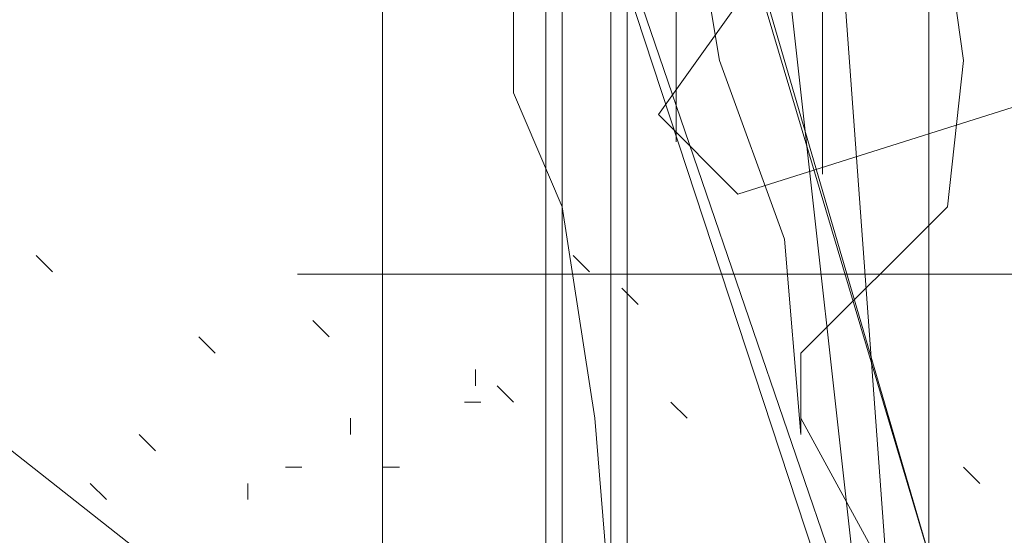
# Model space of a CAD drawing. Header units: millimetres. Extents: x 16698 to 93787, y -21104 to 39413.
# Tile 38 of 256: x 23471.47 to 23481.49, y 9750.58 to 9755.82. Entities that reach past the tile are written whole.
import ezdxf

# ---------------------------------------------------------------- set-up
doc = ezdxf.new("R2010")
doc.units = ezdxf.units.MM
doc.linetypes.add('HIDDEN', pattern=[9.525, 6.35, -3.175])
for name, color, linetype, lineweight in [('!MODUS_OPIS', 3, 'Continuous', 13), ('_MODUS - zielen', 66, 'Continuous', 9), ('Hatch', 4, 'Continuous', 5)]:
    doc.layers.add(name, color=color, linetype=linetype, lineweight=lineweight)

msp = doc.modelspace()

# ---------------------------------------------------------------- hatches: boundary and pattern name
at = {"layer": 'Hatch', "ltscale": 2, "true_color": 0xc7c7c7}
h = msp.add_hatch(dxfattribs=at)
h.set_pattern_fill('GRATE', color=9, scale=7, angle=90)
h.paths.add_polyline_path([(23182.90184, 9824.23322), (23670.94642, 9824.23322), (23670.94642, 9747.23322), (23182.90184, 9747.23322)])

# ---------------------------------------------------------------- linework, layer by layer
at = {"layer": '!MODUS_OPIS', "linetype": 'HIDDEN', "ltscale": 2}
msp.add_lwpolyline([(23639.40184, 9753.23322), (22997.375, 9753.23322)], dxfattribs=at)
at = {"layer": '_MODUS - zielen', "transparency": 33554687}
for points in [[(23476.82616, 9769.1408), (23476.82616, 9750.1125), (23476.82616, 9750.1125)], [(23477.48802, 9768.14802), (23477.48802, 9750.1125), (23477.48802, 9750.1125)], [(23478.14987, 9766.49338), (23479.96997, 9750.1125), (23479.96997, 9750.1125)], [(23478.14987, 9766.49338), (23479.96997, 9750.1125), (23479.96997, 9750.1125)], [(23476.99163, 9764.1769), (23476.99163, 9750.1125), (23476.99163, 9750.1125)], [(23477.65348, 9764.1769), (23477.65348, 9750.1125), (23477.65348, 9750.1125)], [(23479.30811, 9763.6805), (23480.3009, 9750.1125), (23480.3009, 9750.1125)], [(23479.63904, 9750.1125), (23475.50246, 9762.68772), (23479.80451, 9750.1125)], [(23487.26733, 9760.11077), (23482.61885, 9755.25979), (23478.77825, 9754.04718), (23477.97037, 9754.85559), (23482.01294, 9760.51497), (23485.44854, 9761.32351), (23487.26733, 9762.33416), (23487.26733, 9760.11077)], [(23477.48802, 9749.78157), (23477.32255, 9751.76714), (23476.99163, 9753.91816), (23476.49524, 9755.0764), (23476.49524, 9756.40011), (23476.16431, 9757.72382), (23475.99885, 9758.55114), (23475.99885, 9759.87485), (23475.83338, 9760.70216)], [(23479.42009, 9751.60167), (23479.25463, 9753.58723), (23478.59277, 9755.40733), (23478.42731, 9756.40011), (23477.59999, 9758.55114), (23476.27629, 9758.7166), (23475.2835, 9759.54392)], [(23479.42009, 9751.60167), (23479.42009, 9752.42899), (23480.90926, 9753.91816), (23481.07473, 9755.40733), (23480.90926, 9756.56558), (23482.5639, 9758.05475), (23483.06029, 9759.54392), (23484.38399, 9759.54392)], [(23479.63904, 9758.55114), (23479.63904, 9754.91094), (23479.63904, 9754.91094)], [(23478.4808, 9758.05475), (23480.79729, 9750.1125), (23480.79729, 9750.1125)], [(23478.4808, 9757.88928), (23480.79729, 9750.1125), (23480.79729, 9750.1125)], [(23478.14987, 9754.58001), (23478.14987, 9756.8965), (23478.14987, 9756.8965)], [(23479.63904, 9754.24909), (23479.63904, 9755.73826), (23479.63904, 9755.73826)], [(23469.87405, 9754.85459), (23469.87405, 9752.63121), (23473.20814, 9750.00361), (23473.20814, 9747.98233), (23473.51162, 9747.78023)], [(23471.80877, 9753.25631), (23471.64331, 9753.42177), (23471.64331, 9753.42177)], [(23477.26907, 9753.25631), (23477.1036, 9753.42177), (23477.1036, 9753.42177)], [(23477.76546, 9752.92538), (23477.59999, 9753.09084), (23477.59999, 9753.09084)], [(23474.62165, 9752.59445), (23474.45619, 9752.75992), (23474.45619, 9752.75992)], [(23473.46341, 9752.42899), (23473.29794, 9752.59445), (23473.29794, 9752.59445)], [(23476.11082, 9752.09806), (23476.11082, 9752.26353), (23476.11082, 9752.26353)], [(23476.49524, 9751.9326), (23476.32977, 9752.09806), (23476.32977, 9752.09806)], [(23476.16431, 9751.9326), (23475.99885, 9751.9326), (23475.99885, 9751.9326)], [(23478.26185, 9751.76714), (23478.09638, 9751.9326), (23478.09638, 9751.9326)], [(23474.8406, 9751.60167), (23474.8406, 9751.76714), (23474.8406, 9751.76714)], [(23480.41287, 9749.94704), (23479.42009, 9751.76714), (23479.42009, 9751.76714)], [(23472.85504, 9751.43621), (23472.68958, 9751.60167), (23472.68958, 9751.60167)], [(23474.34421, 9751.27075), (23474.17875, 9751.27075), (23474.17875, 9751.27075)], [(23475.33699, 9751.27075), (23475.17153, 9751.27075), (23475.17153, 9751.27075)], [(23481.24019, 9751.10528), (23481.07473, 9751.27075), (23481.07473, 9751.27075)], [(23472.35865, 9750.93982), (23472.19319, 9751.10528), (23472.19319, 9751.10528)], [(23473.79433, 9750.93982), (23473.79433, 9751.10528), (23473.79433, 9751.10528)]]:
    msp.add_lwpolyline(points, dxfattribs=at)

doc.saveas('drawing.dxf')
